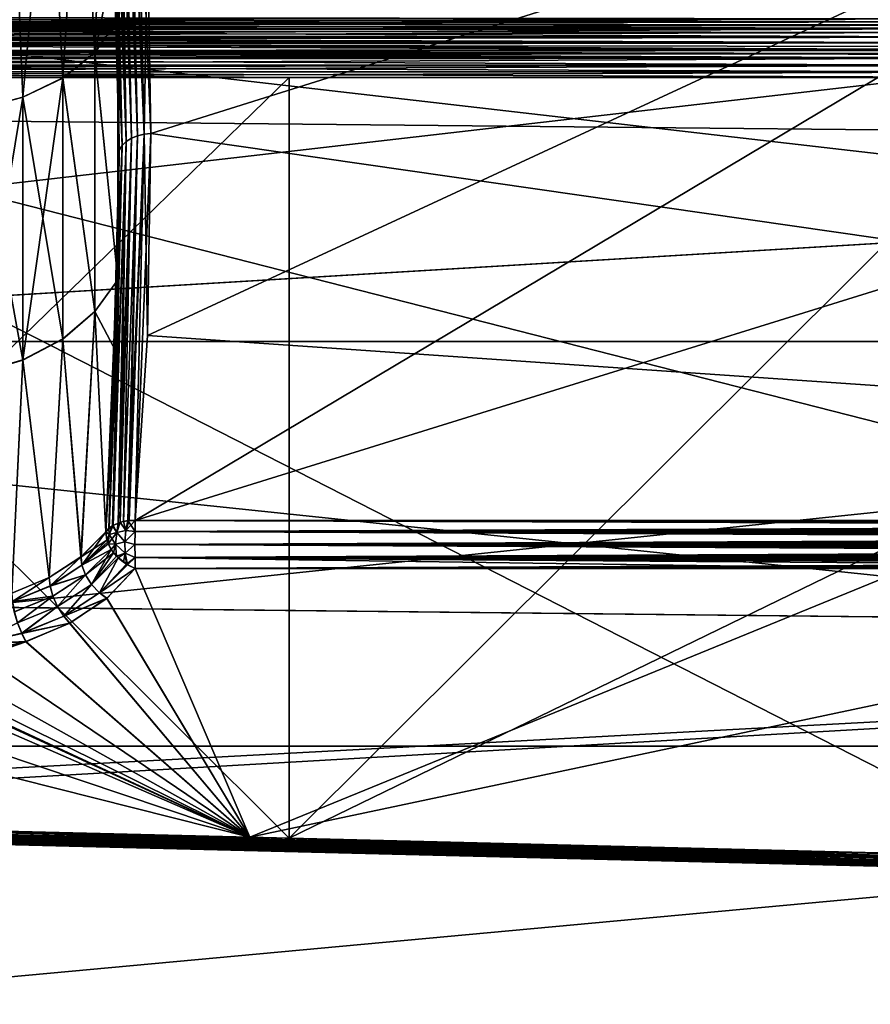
# Model space of a CAD drawing. Header units: metres. Extents: x 59 to 135, y -85 to 115.
# Tile 103 of 256: x 92.32 to 96.05, y 11.59 to 15.91. Entities that reach past the tile are written whole.
import ezdxf

# ---------------------------------------------------------------- set-up
doc = ezdxf.new("R2010")
doc.units = ezdxf.units.M
doc.layers.add('solid_20_404_502_XXX', color=7, linetype='CONTINUOUS')

msp = doc.modelspace()

# ---------------------------------------------------------------- linework, layer by layer
at = {"layer": 'solid_20_404_502_XXX'}
for points in [[(103.25, 17.677618, 20.553551), (72.802109, 17.924751, 20.675816), (72.835632, 15.659333, 19.408966)], [(103.25, 17.677618, -20.553551), (72.83564, 15.65889, -19.408684), (72.802116, 17.924334, -20.675611)], [(103.25, 15.361294, 19.216219), (103.25, 17.677618, 20.553551), (72.835632, 15.659333, 19.408966)], [(103.25, 17.677618, -20.553551), (103.25, 15.361294, -19.216219), (72.83564, 15.65889, -19.408684)], [(92.824112, 13.716427, 10.889191), (104.700676, 17.403984, 14.283573), (104.700676, 13.716427, 10.596016)], [(92.824112, 13.716427, 10.889191), (98.762398, 17.257397, 14.283573), (104.700676, 17.403984, 14.283573)], [(92.824112, 13.716427, 10.889191), (92.877571, 14.527996, 11.69944), (98.762398, 17.257397, 14.283573)], [(92.877571, 14.527996, 11.69944), (92.893288, 15.414506, 12.585563), (98.762398, 17.257397, 14.283573)], [(92.893288, 15.414506, 12.585563), (92.877586, 16.300047, 13.471492), (98.762398, 17.257397, 14.283573)], [(92.877594, 16.300024, -13.471469), (92.893288, 15.4145, -12.585557), (98.762398, 17.257397, -14.283573)], [(92.893288, 15.4145, -12.585557), (104.700676, 13.716427, -10.596016), (98.762398, 17.257397, -14.283573)], [(92.708809, 17.06403, 14.318333), (92.727188, 17.079069, 14.305538), (92.766304, 15.361852, 12.638217)], [(92.724815, 17.07741, -14.306945), (92.708809, 17.064028, -14.318333), (92.766304, 15.361846, -12.638211)], [(92.748817, 17.091539, -14.295286), (92.724815, 17.07741, -14.306945), (92.784401, 15.379396, -12.620661)], [(92.724815, 17.07741, -14.306945), (92.766304, 15.361846, -12.638211), (92.784401, 15.379396, -12.620661)], [(92.727188, 17.079069, 14.305538), (92.748817, 17.091539, 14.295286), (92.784401, 15.379402, 12.620667)], [(92.727188, 17.079069, 14.305538), (92.784401, 15.379402, 12.620667), (92.766304, 15.361852, 12.638217)], [(92.758308, 17.095825, -14.292022), (92.748817, 17.091539, -14.295286), (92.807182, 15.393971, -12.606086)], [(92.748817, 17.091539, 14.295286), (92.758308, 17.095825, 14.292022), (92.784401, 15.379402, 12.620667)], [(92.748817, 17.091539, -14.295286), (92.784401, 15.379396, -12.620661), (92.807182, 15.393971, -12.606086)], [(92.772728, 17.101088, -14.288108), (92.758308, 17.095825, -14.292022), (92.807182, 15.393971, -12.606086)], [(92.758308, 17.095825, 14.292022), (92.772728, 17.101088, 14.288108), (92.807182, 15.393977, 12.606091)], [(92.758308, 17.095825, 14.292022), (92.807182, 15.393977, 12.606091), (92.784401, 15.379402, 12.620667)], [(92.772728, 17.101088, 14.288108), (92.797775, 17.107502, 14.28424), (92.833679, 15.404965, 12.595103)], [(92.791504, 17.106192, -14.28488), (92.772728, 17.101088, -14.288108), (92.833679, 15.40496, -12.595098)], [(92.772728, 17.101088, -14.288108), (92.807182, 15.393971, -12.606086), (92.833679, 15.40496, -12.595098)], [(92.772728, 17.101088, 14.288108), (92.833679, 15.404965, 12.595103), (92.807182, 15.393977, 12.606091)], [(92.791504, 17.106192, -14.28488), (92.862793, 15.411901, -12.588158), (92.82412, 17.110809, -14.283573)], [(92.791504, 17.106192, -14.28488), (92.833679, 15.40496, -12.595098), (92.862793, 15.411901, -12.588158)], [(92.797775, 17.107502, 14.28424), (92.824127, 17.110809, 14.283573), (92.862793, 15.411905, 12.588162)], [(92.797775, 17.107502, 14.28424), (92.862793, 15.411905, 12.588162), (92.833679, 15.404965, 12.595103)], [(92.877594, 16.300024, -13.471469), (92.82412, 17.110809, -14.283573), (92.893288, 15.4145, -12.585557)], [(92.862793, 15.411901, -12.588158), (92.893288, 15.4145, -12.585557), (92.82412, 17.110809, -14.283573)], [(92.862793, 15.411905, 12.588162), (92.824127, 17.110809, 14.283573), (92.877586, 16.300047, 13.471492)], [(92.647163, 15.768897, -13.366016), (92.694336, 17.047575, -14.333589), (92.585815, 16.929195, -14.444065)], [(92.586014, 16.929363, 14.443906), (92.694351, 17.0476, 14.333576), (92.647156, 15.770098, 13.367128)], [(92.694351, 17.0476, 14.333576), (92.740005, 16.232555, 13.540174), (92.647156, 15.770098, 13.367128)], [(92.647163, 15.768897, -13.366016), (92.748222, 15.913696, -13.226223), (92.694336, 17.047575, -14.333589)], [(92.708809, 17.064028, -14.318333), (92.694336, 17.047575, -14.333589), (92.766304, 15.361846, -12.638211)], [(92.694336, 17.047575, -14.333589), (92.739952, 16.234159, -13.541727), (92.766304, 15.361846, -12.638211)], [(92.694336, 17.047575, -14.333589), (92.748222, 15.913696, -13.226223), (92.739952, 16.234159, -13.541727)], [(92.708809, 17.06403, 14.318333), (92.753632, 15.342061, 12.658008), (92.748215, 15.914001, 13.226514)], [(92.708809, 17.06403, 14.318333), (92.766304, 15.361852, 12.638217), (92.753632, 15.342061, 12.658008)], [(92.708809, 17.06403, 14.318333), (92.748215, 15.914001, 13.226514), (92.740005, 16.232555, 13.540174)], [(92.506119, 15.658484, -13.486675), (92.585815, 16.929195, -14.444065), (92.446159, 16.830187, -14.535157)], [(92.446632, 16.830456, 14.53491), (92.586014, 16.929363, 14.443906), (92.506111, 15.659698, 13.487793)], [(92.586014, 16.929363, 14.443906), (92.647156, 15.770098, 13.367128), (92.506111, 15.659698, 13.487793)], [(92.647163, 15.768897, -13.366016), (92.585815, 16.929195, -14.444065), (92.506119, 15.658484, -13.486675)], [(92.33017, 15.573934, -13.57907), (92.446159, 16.830187, -14.535157), (92.282005, 16.754904, -14.602864)], [(92.282661, 16.755138, 14.602656), (92.446632, 16.830456, 14.53491), (92.330162, 15.575159, 13.580194)], [(92.446632, 16.830456, 14.53491), (92.506111, 15.659698, 13.487793), (92.330162, 15.575159, 13.580194)], [(92.506119, 15.658484, -13.486675), (92.446159, 16.830187, -14.535157), (92.33017, 15.573934, -13.57907)], [(92.282661, 16.755138, 14.602656), (92.330162, 15.575159, 13.580194), (92.129448, 15.521348, 13.639009)], [(92.33017, 15.573934, -13.57907), (92.282005, 16.754904, -14.602864), (92.129448, 15.520116, -13.637882)], [(103.25, 16.460312, -17.545244), (86.25, 16.460344, -17.545261), (86.25, 14.501178, -16.086687)], [(103.25, 14.50146, 16.086933), (86.25, 14.501178, 16.086687), (86.25, 16.460344, 17.545261)], [(103.25, 16.460312, 17.545244), (103.25, 14.50146, 16.086933), (86.25, 16.460344, 17.545261)], [(103.25, 14.50146, -16.086933), (103.25, 16.460312, -17.545244), (86.25, 14.501178, -16.086687)], [(92.862793, 15.411905, 12.588162), (92.877586, 16.300047, 13.471492), (92.893288, 15.414506, 12.585563)], [(92.740005, 16.232555, 13.540174), (92.748215, 15.914001, 13.226514), (92.647156, 15.770098, 13.367128)], [(92.739952, 16.234159, -13.541727), (92.748222, 15.913696, -13.226223), (92.766304, 15.361846, -12.638211)], [(90.097343, 15.92519, 15.6118), (90.098282, 15.90258, 15.627059), (96.575851, 15.91808, 15.777006)], [(90.097481, 15.920421, -15.615401), (96.575249, 15.918594, -15.776626), (96.59211, 15.905507, -15.785632)], [(90.098824, 15.894158, -15.63168), (90.097481, 15.920421, -15.615401), (96.59211, 15.905507, -15.785632)], [(90.098282, 15.90258, 15.627059), (96.593254, 15.904708, 15.786139), (96.575851, 15.91808, 15.777006)], [(92.748207, 14.773144, 12.08567), (92.647156, 15.770098, 13.367128), (92.748215, 15.914001, 13.226514)], [(92.647163, 15.768897, -13.366016), (92.748177, 14.771784, -12.084293), (92.748222, 15.913696, -13.226223)], [(92.748222, 15.913696, -13.226223), (92.748177, 14.771784, -12.084293), (92.753632, 15.342055, -12.658002)], [(92.748207, 14.773144, 12.08567), (92.748215, 15.914001, 13.226514), (92.753632, 15.342061, 12.658008)], [(92.748222, 15.913696, -13.226223), (92.753632, 15.342055, -12.658002), (92.766304, 15.361846, -12.638211)], [(90.098282, 15.90258, 15.627059), (96.614494, 15.890634, 15.794298), (96.593254, 15.904708, 15.786139)], [(90.098282, 15.90258, 15.627059), (90.100349, 15.875905, 15.640014), (96.614494, 15.890634, 15.794298)], [(90.098824, 15.894158, -15.63168), (96.59211, 15.905507, -15.785632), (96.612778, 15.891738, -15.793708)], [(90.098824, 15.894158, -15.63168), (96.612778, 15.891738, -15.793708), (96.636955, 15.876557, -15.801112)], [(90.101387, 15.865609, -15.643786), (90.098824, 15.894158, -15.63168), (96.636955, 15.876557, -15.801112)], [(90.100349, 15.875905, 15.640014), (96.639076, 15.875247, 15.801682), (96.614494, 15.890634, 15.794298)], [(90.100349, 15.875905, 15.640014), (90.103836, 15.845177, 15.64947), (96.639076, 15.875247, 15.801682)], [(90.101387, 15.865609, -15.643786), (96.636955, 15.876557, -15.801112), (96.664749, 15.859126, -15.807842)], [(90.103836, 15.845177, 15.64947), (96.666824, 15.857811, 15.808278), (96.639076, 15.875247, 15.801682)], [(90.101387, 15.865609, -15.643786), (96.664749, 15.859126, -15.807842), (96.696434, 15.838344, -15.813582)], [(90.105156, 15.835405, -15.651389), (90.101387, 15.865609, -15.643786), (96.696434, 15.838344, -15.813582)], [(90.103836, 15.845177, 15.64947), (96.697769, 15.837408, 15.813784), (96.666824, 15.857811, 15.808278)], [(90.103836, 15.845177, 15.64947), (90.106415, 15.826682, 15.652683), (96.697769, 15.837408, 15.813784)], [(90.105156, 15.835405, -15.651389), (96.696434, 15.838344, -15.813582), (96.732452, 15.812549, -15.81747)], [(90.110023, 15.804231, -15.654243), (90.105156, 15.835405, -15.651389), (96.732452, 15.812549, -15.81747)], [(90.106415, 15.826682, 15.652683), (96.731979, 15.812885, 15.817441), (96.697769, 15.837408, 15.813784)], [(90.106415, 15.826682, 15.652683), (90.108612, 15.812666, 15.653954), (96.731979, 15.812885, 15.817441)], [(90.108612, 15.812666, 15.653954), (96.769394, 15.782409, 15.817636), (96.731979, 15.812885, 15.817441)], [(90.108612, 15.812666, 15.653954), (90.114563, 15.779517, 15.653049), (96.769394, 15.782409, 15.817636)], [(90.110023, 15.804231, -15.654243), (96.732452, 15.812549, -15.81747), (96.752251, 15.796897, -15.81814)], [(90.110023, 15.804231, -15.654243), (96.752251, 15.796897, -15.81814), (96.772156, 15.779918, -15.817438)], [(90.115906, 15.77284, -15.652198), (90.110023, 15.804231, -15.654243), (96.772156, 15.779918, -15.817438)], [(90.114563, 15.779517, 15.653049), (96.78804, 15.765087, 15.815585), (96.769394, 15.782409, 15.817636)], [(90.114563, 15.779517, 15.653049), (90.118576, 15.760159, 15.649947), (96.78804, 15.765087, 15.815585)], [(90.115906, 15.77284, -15.652198), (96.772156, 15.779918, -15.817438), (96.790825, 15.762384, -15.815121)], [(90.115906, 15.77284, -15.652198), (96.790825, 15.762384, -15.815121), (96.807251, 15.745266, -15.811234)], [(90.122681, 15.742016, -15.645225), (90.115906, 15.77284, -15.652198), (96.807251, 15.745266, -15.811234)], [(90.118576, 15.760159, 15.649947), (96.805344, 15.747368, 15.811802), (96.78804, 15.765087, 15.815585)], [(90.118576, 15.760159, 15.649947), (90.121552, 15.746872, 15.646667), (96.805344, 15.747368, 15.811802)], [(90.121552, 15.746872, 15.646667), (90.129341, 15.715619, 15.634911), (96.805344, 15.747368, 15.811802)], [(90.122681, 15.742016, -15.645225), (96.807251, 15.745266, -15.811234), (96.832825, 15.713129, -15.799166)], [(90.130173, 15.712573, -15.63343), (90.122681, 15.742016, -15.645225), (96.832825, 15.713129, -15.799166)], [(90.129341, 15.715619, 15.634911), (96.832008, 15.714323, 15.799736), (96.805344, 15.747368, 15.811802)], [(92.647148, 14.633968, 12.231119), (92.506111, 15.659698, 13.487793), (92.647156, 15.770098, 13.367128)], [(92.647163, 15.768897, -13.366016), (92.506119, 15.658484, -13.486675), (92.647118, 14.632833, -12.229941)], [(92.647163, 15.768897, -13.366016), (92.647118, 14.632833, -12.229941), (92.748177, 14.771784, -12.084293)], [(92.748207, 14.773144, 12.08567), (92.647148, 14.633968, 12.231119), (92.647156, 15.770098, 13.367128)], [(90.129341, 15.715619, 15.634911), (90.132149, 15.705474, 15.629729), (96.832008, 15.714323, 15.799736)], [(90.130173, 15.712573, -15.63343), (96.832825, 15.713129, -15.799166), (96.848511, 15.684536, -15.782154)], [(90.138153, 15.685326, -15.617081), (90.130173, 15.712573, -15.63343), (96.848511, 15.684536, -15.782154)], [(90.132149, 15.705474, 15.629729), (90.137711, 15.686711, 15.618062), (96.832008, 15.714323, 15.799736)], [(90.137711, 15.686711, 15.618062), (96.848312, 15.685035, 15.782513), (96.832008, 15.714323, 15.799736)], [(103.25, 15.361294, 19.216219), (72.835632, 15.659333, 19.408966), (72.866943, 13.544167, 17.889351)], [(103.25, 15.361294, -19.216219), (72.866951, 13.543697, -17.888971), (72.83564, 15.65889, -19.408684)], [(90.137711, 15.686711, 15.618062), (90.146507, 15.661008, 15.596577), (96.848312, 15.685035, 15.782513)], [(93.5, 15.661006, -15.679357), (90.146507, 15.661008, -15.596577), (90.138153, 15.685326, -15.617081)], [(90.138153, 15.685326, -15.617081), (96.853493, 15.661039, -15.762171), (93.5, 15.661006, -15.679357)], [(90.138153, 15.685326, -15.617081), (96.848511, 15.684536, -15.782154), (96.853493, 15.661039, -15.762171)], [(96.848312, 15.685035, 15.782513), (90.146507, 15.661008, 15.596577), (96.853493, 15.661008, 15.76214)], [(90.146507, 12.403423, -12.338992), (90.146507, 15.661008, -15.596577), (93.5, 15.661006, -15.679357)], [(90.146507, 15.661008, 15.596577), (96.853493, 13.94942, 14.050551), (96.853493, 15.661008, 15.76214)], [(90.146507, 15.661008, 15.596577), (96.853493, 12.237829, 12.338961), (96.853493, 13.94942, 14.050551)], [(90.146507, 15.661008, 15.596577), (93.5, 12.320643, 12.338994), (96.853493, 12.237829, 12.338961)], [(90.146507, 15.661008, 15.596577), (90.146507, 12.403423, 12.338992), (93.5, 12.320643, 12.338994)], [(93.5, 12.320642, -12.338992), (90.146507, 12.403423, -12.338992), (93.5, 15.661006, -15.679357)], [(92.33017, 14.420931, 12.426067), (92.330162, 15.575159, 13.580194), (92.506111, 15.659698, 13.487793)], [(92.506104, 14.513319, 12.341524), (92.33017, 14.420931, 12.426067), (92.506111, 15.659698, 13.487793)], [(92.506119, 15.658484, -13.486675), (92.33017, 15.573934, -13.57907), (92.506073, 14.512185, -12.340324)], [(92.506119, 15.658484, -13.486675), (92.506073, 14.512185, -12.340324), (92.647118, 14.632833, -12.229941)], [(92.647148, 14.633968, 12.231119), (92.506104, 14.513319, 12.341524), (92.506111, 15.659698, 13.487793)], [(93.5, 12.320642, -12.338992), (96.853493, 15.661039, -15.762171), (96.853493, 13.949448, -14.050579)], [(93.5, 12.320642, -12.338992), (93.5, 15.661006, -15.679357), (96.853493, 15.661039, -15.762171)], [(92.129463, 14.362122, 12.479883), (92.129448, 15.521348, 13.639009), (92.330162, 15.575159, 13.580194)], [(92.33017, 15.573934, -13.57907), (92.129448, 15.520116, -13.637882), (92.330139, 14.419799, -12.424851)], [(92.33017, 14.420931, 12.426067), (92.129463, 14.362122, 12.479883), (92.330162, 15.575159, 13.580194)], [(92.33017, 15.573934, -13.57907), (92.330139, 14.419799, -12.424851), (92.506073, 14.512185, -12.340324)], [(92.129448, 15.520116, -13.637882), (92.12944, 14.360991, -12.478656), (92.330139, 14.419799, -12.424851)], [(92.748817, 13.704713, 10.908461), (92.784401, 15.379402, 12.620667), (92.807182, 15.393977, 12.606091)], [(92.758308, 13.707978, 10.904174), (92.748817, 13.704713, 10.908461), (92.807182, 15.393977, 12.606091)], [(92.758293, 13.707989, -10.904198), (92.807182, 15.393971, -12.606086), (92.784401, 15.379396, -12.620661)], [(92.758293, 13.707989, -10.904198), (92.772774, 13.711884, -10.89888), (92.807182, 15.393971, -12.606086)], [(92.772728, 13.711891, 10.898911), (92.758308, 13.707978, 10.904174), (92.807182, 15.393977, 12.606091)], [(92.772728, 13.711891, 10.898911), (92.807182, 15.393977, 12.606091), (92.833679, 15.404965, 12.595103)], [(92.791504, 13.71512, 10.893808), (92.772728, 13.711891, 10.898911), (92.833679, 15.404965, 12.595103)], [(92.772774, 13.711884, -10.89888), (92.833679, 15.40496, -12.595098), (92.807182, 15.393971, -12.606086)], [(92.772774, 13.711884, -10.89888), (92.797882, 13.715752, -10.892458), (92.833679, 15.40496, -12.595098)], [(92.791504, 13.71512, 10.893808), (92.862793, 15.411905, 12.588162), (92.824112, 13.716427, 10.889191)], [(92.791504, 13.71512, 10.893808), (92.833679, 15.404965, 12.595103), (92.862793, 15.411905, 12.588162)], [(92.797882, 13.715752, -10.892458), (92.824112, 13.716427, -10.889191), (92.862793, 15.411901, -12.588158)], [(92.797882, 13.715752, -10.892458), (92.862793, 15.411901, -12.588158), (92.833679, 15.40496, -12.595098)], [(92.824112, 13.716427, 10.889191), (92.893288, 15.414506, 12.585563), (92.877571, 14.527996, 11.69944)], [(92.862793, 15.411905, 12.588162), (92.893288, 15.414506, 12.585563), (92.824112, 13.716427, 10.889191)], [(92.862793, 15.411901, -12.588158), (92.824112, 13.716427, -10.889191), (92.877571, 14.528034, -11.699478)], [(92.862793, 15.411901, -12.588158), (92.877571, 14.528034, -11.699478), (92.893288, 15.4145, -12.585557)], [(92.893288, 15.4145, -12.585557), (92.877571, 14.528034, -11.699478), (104.700676, 13.716427, -10.596016)], [(103.25, 13.215885, 17.619022), (103.25, 15.361294, 19.216219), (72.866943, 13.544167, 17.889351)], [(103.25, 15.361294, -19.216219), (103.25, 13.215885, -17.619022), (72.866951, 13.543697, -17.888971)], [(92.766304, 15.361852, 12.638217), (92.694336, 13.666428, 10.952438), (92.739906, 14.456778, 11.764305)], [(92.708809, 13.681667, 10.935971), (92.694336, 13.666428, 10.952438), (92.766304, 15.361852, 12.638217)], [(92.724815, 13.693055, 10.922589), (92.708809, 13.681667, 10.935971), (92.766304, 15.361852, 12.638217)], [(92.708855, 13.681672, -10.93588), (92.766304, 15.361846, -12.638211), (92.753632, 15.342055, -12.658002)], [(92.708855, 13.681672, -10.93588), (92.727203, 13.694467, -10.92091), (92.766304, 15.361846, -12.638211)], [(92.724815, 13.693055, 10.922589), (92.766304, 15.361852, 12.638217), (92.784401, 15.379402, 12.620667)], [(92.748817, 13.704713, 10.908461), (92.724815, 13.693055, 10.922589), (92.784401, 15.379402, 12.620667)], [(92.727203, 13.694467, -10.92091), (92.784401, 15.379396, -12.620661), (92.766304, 15.361846, -12.638211)], [(92.727203, 13.694467, -10.92091), (92.748734, 13.704715, -10.908538), (92.784401, 15.379396, -12.620661)], [(92.766304, 15.361852, 12.638217), (92.739906, 14.456778, 11.764305), (92.748207, 14.773144, 12.08567)], [(92.766304, 15.361852, 12.638217), (92.748207, 14.773144, 12.08567), (92.753632, 15.342061, 12.658008)], [(92.748734, 13.704715, -10.908538), (92.758293, 13.707989, -10.904198), (92.784401, 15.379396, -12.620661)], [(92.708855, 13.681672, -10.93588), (92.753632, 15.342055, -12.658002), (92.748177, 14.771784, -12.084293)], [(92.647118, 14.632833, -12.229941), (92.739899, 14.456365, -11.763878), (92.748177, 14.771784, -12.084293)], [(92.694336, 13.666428, 10.952438), (92.647148, 14.633968, 12.231119), (92.748207, 14.773144, 12.08567)], [(92.739906, 14.456778, 11.764305), (92.694336, 13.666428, 10.952438), (92.748207, 14.773144, 12.08567)], [(92.708855, 13.681672, -10.93588), (92.748177, 14.771784, -12.084293), (92.739899, 14.456365, -11.763878)], [(92.647118, 14.632833, -12.229941), (92.506073, 14.512185, -12.340324), (92.586014, 13.556095, -11.070635)], [(92.585815, 13.555935, 11.070805), (92.506104, 14.513319, 12.341524), (92.647148, 14.633968, 12.231119)], [(92.694336, 13.666428, 10.952438), (92.585815, 13.555935, 11.070805), (92.647148, 14.633968, 12.231119)], [(92.647118, 14.632833, -12.229941), (92.586014, 13.556095, -11.070635), (92.694336, 13.666411, -10.952425)], [(92.647118, 14.632833, -12.229941), (92.694336, 13.666411, -10.952425), (92.739899, 14.456365, -11.763878)], [(92.877571, 14.528034, -11.699478), (92.824112, 13.716427, -10.889191), (104.700676, 13.716427, -10.596016)], [(103.25, 14.50146, -16.086933), (86.25, 14.501178, -16.086687), (86.25, 12.725317, -14.411202)], [(103.25, 12.725154, -14.411075), (103.25, 14.50146, -16.086933), (86.25, 12.725317, -14.411202)], [(103.25, 14.50146, 16.086933), (103.25, 12.725154, 14.411075), (86.25, 14.501178, 16.086687)], [(103.25, 12.725154, 14.411075), (86.25, 12.725317, 14.411202), (86.25, 14.501178, 16.086687)], [(92.506073, 14.512185, -12.340324), (92.330139, 14.419799, -12.424851), (92.446632, 13.465091, -11.169542)], [(92.446159, 13.464843, 11.169813), (92.33017, 14.420931, 12.426067), (92.506104, 14.513319, 12.341524)], [(92.585815, 13.555935, 11.070805), (92.446159, 13.464843, 11.169813), (92.506104, 14.513319, 12.341524)], [(92.506073, 14.512185, -12.340324), (92.446632, 13.465091, -11.169542), (92.586014, 13.556095, -11.070635)], [(92.708855, 13.681672, -10.93588), (92.739899, 14.456365, -11.763878), (92.694336, 13.666411, -10.952425)], [(92.330139, 14.419799, -12.424851), (92.12944, 14.360991, -12.478656), (92.282661, 13.397344, -11.24486)], [(92.282005, 13.397136, 11.245096), (92.129463, 14.362122, 12.479883), (92.33017, 14.420931, 12.426067)], [(92.446159, 13.464843, 11.169813), (92.282005, 13.397136, 11.245096), (92.33017, 14.420931, 12.426067)], [(92.330139, 14.419799, -12.424851), (92.282661, 13.397344, -11.24486), (92.446632, 13.465091, -11.169542)], [(93.5, 12.320642, -12.338992), (96.853493, 13.949448, -14.050579), (96.853493, 12.237858, -12.338989)], [(92.742607, 13.662781, 10.882647), (92.724815, 13.693055, 10.922589), (92.748817, 13.704713, 10.908461)], [(92.727203, 13.694467, -10.92091), (92.758293, 13.707989, -10.904198), (92.748734, 13.704715, -10.908538)], [(92.742615, 13.662809, -10.882655), (92.758293, 13.707989, -10.904198), (92.727203, 13.694467, -10.92091)], [(92.742607, 13.662781, 10.882647), (92.748817, 13.704713, 10.908461), (92.758308, 13.707978, 10.904174)], [(92.742607, 13.662781, 10.882647), (92.758308, 13.707978, 10.904174), (92.782082, 13.672419, 10.866176)], [(92.742615, 13.662809, -10.882655), (92.782082, 13.672403, -10.866169), (92.758293, 13.707989, -10.904198)], [(92.758293, 13.707989, -10.904198), (92.797882, 13.715752, -10.892458), (92.772774, 13.711884, -10.89888)], [(92.782082, 13.672403, -10.866169), (92.797882, 13.715752, -10.892458), (92.758293, 13.707989, -10.904198)], [(92.782082, 13.672419, 10.866176), (92.758308, 13.707978, 10.904174), (92.772728, 13.711891, 10.898911)], [(92.782082, 13.672419, 10.866176), (92.772728, 13.711891, 10.898911), (92.791504, 13.71512, 10.893808)], [(92.782082, 13.672403, -10.866169), (92.823303, 13.667769, -10.856697), (92.824112, 13.716427, -10.889191)], [(92.782082, 13.672403, -10.866169), (92.824112, 13.716427, -10.889191), (92.797882, 13.715752, -10.892458)], [(92.782082, 13.672419, 10.866176), (92.791504, 13.71512, 10.893808), (92.823303, 13.667769, 10.856697)], [(92.823303, 13.667769, 10.856697), (92.791504, 13.71512, 10.893808), (92.824112, 13.716427, 10.889191)], [(92.823303, 13.667769, -10.856697), (104.700676, 13.716427, -10.596016), (92.824112, 13.716427, -10.889191)], [(104.660446, 13.697194, -10.580764), (104.700676, 13.716427, -10.596016), (92.823303, 13.667769, -10.856697)], [(92.823303, 13.667769, 10.856697), (92.824112, 13.716427, 10.889191), (104.595009, 13.676707, 10.57016)], [(104.681046, 13.705577, 10.586661), (92.824112, 13.716427, 10.889191), (104.700676, 13.716427, 10.596016)], [(104.627563, 13.686115, 10.574421), (104.595009, 13.676707, 10.57016), (92.824112, 13.716427, 10.889191)], [(104.656303, 13.695646, 10.579782), (104.627563, 13.686115, 10.574421), (92.824112, 13.716427, 10.889191)], [(104.681046, 13.705577, 10.586661), (104.656303, 13.695646, 10.579782), (92.824112, 13.716427, 10.889191)], [(92.589905, 13.519032, 11.036393), (92.585815, 13.555935, 11.070805), (92.694336, 13.666428, 10.952438)], [(92.586014, 13.556095, -11.070635), (92.698952, 13.628888, -10.918874), (92.694336, 13.666411, -10.952425)], [(92.698936, 13.62887, 10.918894), (92.589905, 13.519032, 11.036393), (92.694336, 13.666428, 10.952438)], [(92.708855, 13.681672, -10.93588), (92.694336, 13.666411, -10.952425), (92.727203, 13.694467, -10.92091)], [(92.710205, 13.654965, -10.911966), (92.727203, 13.694467, -10.92091), (92.694336, 13.666411, -10.952425)], [(92.710197, 13.654945, 10.911963), (92.694336, 13.666428, 10.952438), (92.708809, 13.681667, 10.935971)], [(92.710197, 13.654945, 10.911963), (92.698936, 13.62887, 10.918894), (92.694336, 13.666428, 10.952438)], [(92.710205, 13.654965, -10.911966), (92.694336, 13.666411, -10.952425), (92.698952, 13.628888, -10.918874)], [(92.742615, 13.662809, -10.882655), (92.710205, 13.654965, -10.911966), (92.704636, 13.613395, -10.90815)], [(92.736954, 13.611605, -10.875078), (92.742615, 13.662809, -10.882655), (92.704636, 13.613395, -10.90815)], [(92.710197, 13.654945, 10.911963), (92.708809, 13.681667, 10.935971), (92.724815, 13.693055, 10.922589)], [(92.710197, 13.654945, 10.911963), (92.724815, 13.693055, 10.922589), (92.742607, 13.662781, 10.882647)], [(92.710197, 13.654945, 10.911963), (92.742607, 13.662781, 10.882647), (92.736954, 13.611557, 10.875078)], [(92.742615, 13.662809, -10.882655), (92.727203, 13.694467, -10.92091), (92.710205, 13.654965, -10.911966)], [(92.736954, 13.611605, -10.875078), (92.777863, 13.62276, -10.853966), (92.742615, 13.662809, -10.882655)], [(92.736954, 13.611557, 10.875078), (92.742607, 13.662781, 10.882647), (92.777863, 13.62276, 10.853966)], [(92.742607, 13.662781, 10.882647), (92.782082, 13.672419, 10.866176), (92.777863, 13.62276, 10.853966)], [(92.742615, 13.662809, -10.882655), (92.777863, 13.62276, -10.853966), (92.782082, 13.672403, -10.866169)], [(92.777863, 13.62276, 10.853966), (92.782082, 13.672419, 10.866176), (92.823303, 13.667769, 10.856697)], [(92.782082, 13.672403, -10.866169), (92.777863, 13.62276, -10.853966), (92.823303, 13.667769, -10.856697)], [(92.777863, 13.62276, -10.853966), (92.823021, 13.610377, -10.845286), (92.823303, 13.667769, -10.856697)], [(92.777863, 13.62276, 10.853966), (92.823303, 13.667769, 10.856697), (92.823021, 13.610377, 10.845286)], [(104.540146, 13.662807, -10.565511), (92.823303, 13.667769, -10.856697), (92.823021, 13.610377, -10.845286)], [(92.823021, 13.610377, 10.845286), (92.823303, 13.667769, 10.856697), (104.308311, 13.616752, 10.561906)], [(104.502029, 13.6541, -10.563504), (104.540146, 13.662807, -10.565511), (92.823021, 13.610377, -10.845286)], [(104.606529, 13.679906, -10.571501), (104.660446, 13.697194, -10.580764), (92.823303, 13.667769, -10.856697)], [(104.540146, 13.662807, -10.565511), (104.606529, 13.679906, -10.571501), (92.823303, 13.667769, -10.856697)], [(92.823303, 13.667769, 10.856697), (104.595009, 13.676707, 10.57016), (104.558571, 13.667263, 10.566801)], [(92.823303, 13.667769, 10.856697), (104.368683, 13.627458, 10.561255), (104.308311, 13.616752, 10.561906)], [(92.823303, 13.667769, 10.856697), (104.423462, 13.637825, 10.56146), (104.368683, 13.627458, 10.561255)], [(92.823303, 13.667769, 10.856697), (104.473114, 13.647885, 10.562469), (104.423462, 13.637825, 10.56146)], [(92.823303, 13.667769, 10.856697), (104.518036, 13.657681, 10.564249), (104.473114, 13.647885, 10.562469)], [(92.823303, 13.667769, 10.856697), (104.558571, 13.667263, 10.566801), (104.518036, 13.657681, 10.564249)], [(92.586014, 13.556095, -11.070635), (92.589966, 13.519069, -11.036343), (92.698952, 13.628888, -10.918874)], [(92.718002, 13.588817, 10.894172), (92.589905, 13.519032, 11.036393), (92.698936, 13.62887, 10.918894)], [(92.701599, 13.620979, -10.913201), (92.698952, 13.628888, -10.918874), (92.589966, 13.519069, -11.036343)], [(92.704636, 13.613395, -10.90815), (92.701599, 13.620979, -10.913201), (92.589966, 13.519069, -11.036343)], [(92.710197, 13.654945, 10.911963), (92.701584, 13.620956, 10.913224), (92.698936, 13.62887, 10.918894)], [(92.704636, 13.613333, 10.908151), (92.718002, 13.588817, 10.894172), (92.698936, 13.62887, 10.918894)], [(92.701584, 13.620956, 10.913224), (92.704636, 13.613333, 10.908151), (92.698936, 13.62887, 10.918894)], [(92.710205, 13.654965, -10.911966), (92.698952, 13.628888, -10.918874), (92.701599, 13.620979, -10.913201)], [(92.710197, 13.654945, 10.911963), (92.704636, 13.613333, 10.908151), (92.701584, 13.620956, 10.913224)], [(92.710205, 13.654965, -10.911966), (92.701599, 13.620979, -10.913201), (92.704636, 13.613395, -10.90815)], [(92.710197, 13.654945, 10.911963), (92.736954, 13.611557, 10.875078), (92.704636, 13.613333, 10.908151)], [(92.736954, 13.611605, -10.875078), (92.77935, 13.571668, -10.858283), (92.777863, 13.62276, -10.853966)], [(92.736954, 13.611557, 10.875078), (92.777863, 13.62276, 10.853966), (92.779358, 13.571652, 10.858287)], [(92.777863, 13.62276, -10.853966), (92.77935, 13.571668, -10.858283), (92.823021, 13.610377, -10.845286)], [(92.779358, 13.571652, 10.858287), (92.777863, 13.62276, 10.853966), (92.823021, 13.610377, 10.845286)], [(104.460312, 13.645222, -10.562122), (104.502029, 13.6541, -10.563504), (92.823021, 13.610377, -10.845286)], [(104.414742, 13.636127, -10.56137), (104.460312, 13.645222, -10.562122), (92.823021, 13.610377, -10.845286)], [(104.365036, 13.626791, -10.561271), (104.414742, 13.636127, -10.56137), (92.823021, 13.610377, -10.845286)], [(104.31086, 13.61719, -10.561862), (104.365036, 13.626791, -10.561271), (92.823021, 13.610377, -10.845286)], [(92.605492, 13.47648, 11.01352), (92.589905, 13.519032, 11.036393), (92.718002, 13.588817, 10.894172)], [(92.704636, 13.613395, -10.90815), (92.589966, 13.519069, -11.036343), (92.718025, 13.588843, -10.894141)], [(92.589966, 13.519069, -11.036343), (92.60556, 13.476516, -11.013461), (92.718025, 13.588843, -10.894141)], [(92.605492, 13.47648, 11.01352), (92.718002, 13.588817, 10.894172), (92.632187, 13.434428, 11.003736)], [(92.729179, 13.573536, -10.887412), (92.718025, 13.588843, -10.894141), (92.60556, 13.476516, -11.013461)], [(92.718002, 13.588817, 10.894172), (92.729156, 13.573506, 10.887443), (92.632187, 13.434428, 11.003736)], [(92.736954, 13.611605, -10.875078), (92.704636, 13.613395, -10.90815), (92.718025, 13.588843, -10.894141)], [(92.736954, 13.611557, 10.875078), (92.718002, 13.588817, 10.894172), (92.704636, 13.613333, 10.908151)], [(92.736954, 13.611557, 10.875078), (92.741364, 13.559653, 10.882813), (92.718002, 13.588817, 10.894172)], [(92.718002, 13.588817, 10.894172), (92.741364, 13.559653, 10.882813), (92.729156, 13.573506, 10.887443)], [(92.736954, 13.611605, -10.875078), (92.718025, 13.588843, -10.894141), (92.729179, 13.573536, -10.887412)], [(92.736954, 13.611605, -10.875078), (92.729179, 13.573536, -10.887412), (92.741348, 13.559717, -10.882792)], [(92.736954, 13.611605, -10.875078), (92.741348, 13.559717, -10.882792), (92.77935, 13.571668, -10.858283)], [(92.736954, 13.611557, 10.875078), (92.779358, 13.571652, 10.858287), (92.741364, 13.559653, 10.882813)], [(92.77935, 13.571668, -10.858283), (92.823303, 13.552985, -10.856697), (92.823021, 13.610377, -10.845286)], [(92.779358, 13.571652, 10.858287), (92.823021, 13.610377, 10.845286), (92.823303, 13.552985, 10.856697)], [(104.251854, 13.60731, -10.563195), (104.31086, 13.61719, -10.561862), (92.823021, 13.610377, -10.845286)], [(92.823021, 13.610377, 10.845286), (104.308311, 13.616752, 10.561906), (104.241829, 13.605684, 10.563485)], [(104.251854, 13.60731, -10.563195), (92.823021, 13.610377, -10.845286), (92.823303, 13.552985, -10.856697)], [(92.823021, 13.610377, 10.845286), (103.935822, 13.561921, 10.57901), (103.867821, 13.553465, 10.583863)], [(92.823303, 13.552985, 10.856697), (92.823021, 13.610377, 10.845286), (103.867821, 13.553465, 10.583863)], [(92.823021, 13.610377, 10.845286), (103.999664, 13.570238, 10.574861), (103.935822, 13.561921, 10.57901)], [(92.823021, 13.610377, 10.845286), (104.059608, 13.578403, 10.571358), (103.999664, 13.570238, 10.574861)], [(92.823021, 13.610377, 10.845286), (104.115868, 13.586407, 10.568449), (104.059608, 13.578403, 10.571358)], [(92.823021, 13.610377, 10.845286), (104.168655, 13.594242, 10.566088), (104.115868, 13.586407, 10.568449)], [(92.823021, 13.610377, 10.845286), (104.241829, 13.605684, 10.563485), (104.168655, 13.594242, 10.566088)], [(104.187607, 13.597137, -10.565335), (104.251854, 13.60731, -10.563195), (92.823303, 13.552985, -10.856697)], [(104.117683, 13.586671, -10.568361), (104.187607, 13.597137, -10.565335), (92.823303, 13.552985, -10.856697)], [(104.041603, 13.575912, -10.572368), (104.117683, 13.586671, -10.568361), (92.823303, 13.552985, -10.856697)], [(103.958832, 13.564875, -10.577467), (104.041603, 13.575912, -10.572368), (92.823303, 13.552985, -10.856697)], [(103.25, 13.215885, 17.619022), (72.866943, 13.544167, 17.889351), (72.895836, 11.591586, 16.117195)], [(103.25, 13.215885, -17.619022), (72.895844, 11.591493, -16.117098), (72.866951, 13.543697, -17.888971)], [(92.449867, 13.428167, 11.135032), (92.446159, 13.464843, 11.169813), (92.585815, 13.555935, 11.070805)], [(92.586014, 13.556095, -11.070635), (92.446632, 13.465091, -11.169542), (92.45005, 13.428237, -11.134929)], [(92.589905, 13.519032, 11.036393), (92.449867, 13.428167, 11.135032), (92.585815, 13.555935, 11.070805)], [(92.586014, 13.556095, -11.070635), (92.45005, 13.428237, -11.134929), (92.589966, 13.519069, -11.036343)], [(92.729179, 13.573536, -10.887412), (92.60556, 13.476516, -11.013461), (92.632271, 13.434459, -11.00368)], [(92.729156, 13.573506, 10.887443), (92.741364, 13.559653, 10.882813), (92.632187, 13.434428, 11.003736)], [(92.741364, 13.559653, 10.882813), (92.749687, 13.551394, 10.880844), (92.632187, 13.434428, 11.003736)], [(92.632187, 13.434428, 11.003736), (92.749687, 13.551394, 10.880844), (92.66687, 13.397626, 11.008233)], [(92.741348, 13.559717, -10.882792), (92.729179, 13.573536, -10.887412), (92.632271, 13.434459, -11.00368)], [(92.741348, 13.559717, -10.882792), (92.632271, 13.434459, -11.00368), (92.749718, 13.551418, -10.880816)], [(92.749718, 13.551418, -10.880816), (92.632271, 13.434459, -11.00368), (92.666954, 13.39765, -11.008193)], [(92.749687, 13.551394, 10.880844), (92.790421, 13.520992, 10.880383), (92.66687, 13.397626, 11.008233)], [(92.749718, 13.551418, -10.880816), (92.666954, 13.39765, -11.008193), (92.785072, 13.524238, -10.879721)], [(92.77935, 13.571668, -10.858283), (92.741348, 13.559717, -10.882792), (92.749718, 13.551418, -10.880816)], [(92.779358, 13.571652, 10.858287), (92.790421, 13.520992, 10.880383), (92.741364, 13.559653, 10.882813)], [(92.741364, 13.559653, 10.882813), (92.790421, 13.520992, 10.880383), (92.749687, 13.551394, 10.880844)], [(92.77935, 13.571668, -10.858283), (92.749718, 13.551418, -10.880816), (92.772705, 13.5326, -10.87891)], [(92.785072, 13.524238, -10.879721), (92.772705, 13.5326, -10.87891), (92.749718, 13.551418, -10.880816)], [(92.77935, 13.571668, -10.858283), (92.772705, 13.5326, -10.87891), (92.785072, 13.524238, -10.879721)], [(92.77935, 13.571668, -10.858283), (92.785072, 13.524238, -10.879721), (92.823303, 13.552985, -10.856697)], [(92.779358, 13.571652, 10.858287), (92.823303, 13.552985, 10.856697), (92.790421, 13.520992, 10.880383)], [(92.785072, 13.524238, -10.879721), (92.824112, 13.504327, -10.889191), (92.823303, 13.552985, -10.856697)], [(92.823303, 13.552985, 10.856697), (92.824028, 13.504327, 10.889193), (92.790421, 13.520992, 10.880383)], [(103.899635, 13.557371, -10.581539), (103.958832, 13.564875, -10.577467), (92.823303, 13.552985, -10.856697)], [(103.837021, 13.549764, -10.5862), (103.899635, 13.557371, -10.581539), (92.823303, 13.552985, -10.856697)], [(92.823303, 13.552985, 10.856697), (103.867821, 13.553465, 10.583863), (103.795372, 13.544883, 10.58949)], [(103.837021, 13.549764, -10.5862), (92.823303, 13.552985, -10.856697), (92.824112, 13.504327, -10.889191)], [(92.823303, 13.552985, 10.856697), (99.605812, 13.504327, 10.721784), (96.21492, 13.504327, 10.805489)], [(101.571274, 13.511283, 10.666739), (99.605812, 13.504327, 10.721784), (92.823303, 13.552985, 10.856697)], [(92.823303, 13.552985, 10.856697), (96.21492, 13.504327, 10.805489), (92.824028, 13.504327, 10.889193)], [(92.823303, 13.552985, 10.856697), (103.635902, 13.527436, 10.603393), (103.548271, 13.51865, 10.611856)], [(101.571274, 13.511283, 10.666739), (92.823303, 13.552985, 10.856697), (103.548271, 13.51865, 10.611856)], [(92.823303, 13.552985, 10.856697), (103.718178, 13.536198, 10.595969), (103.635902, 13.527436, 10.603393)], [(92.823303, 13.552985, 10.856697), (103.795372, 13.544883, 10.58949), (103.718178, 13.536198, 10.595969)], [(103.770813, 13.542069, -10.591499), (103.837021, 13.549764, -10.5862), (92.824112, 13.504327, -10.889191)], [(103.70076, 13.534302, -10.597497), (103.770813, 13.542069, -10.591499), (92.824112, 13.504327, -10.889191)], [(103.626595, 13.526478, -10.604264), (103.70076, 13.534302, -10.597497), (92.824112, 13.504327, -10.889191)], [(90.616806, 13.504327, -10.943679), (90.357346, 13.322097, -11.132314), (93.328056, 12.324886, -12.056192)], [(91.283623, 13.265324, -11.166223), (90.616806, 13.504327, -10.943679), (93.328056, 12.324886, -12.056192)], [(92.605492, 13.47648, 11.01352), (92.449867, 13.428167, 11.135032), (92.589905, 13.519032, 11.036393)], [(92.589966, 13.519069, -11.036343), (92.45005, 13.428237, -11.134929), (92.60556, 13.476516, -11.013461)], [(92.66687, 13.397626, 11.008233), (92.790421, 13.520992, 10.880383), (92.824028, 13.504327, 10.889193)], [(92.66687, 13.397626, 11.008233), (92.824028, 13.504327, 10.889193), (92.698647, 13.373785, 11.022831)], [(92.785072, 13.524238, -10.879721), (92.666954, 13.39765, -11.008193), (92.824112, 13.504327, -10.889191)], [(92.666954, 13.39765, -11.008193), (92.699081, 13.374149, -11.022455), (92.824112, 13.504327, -10.889191)], [(93.328056, 12.324886, 12.056192), (92.698647, 13.373785, 11.022831), (92.824028, 13.504327, 10.889193)], [(92.824112, 13.504327, -10.889191), (92.699081, 13.374149, -11.022455), (93.328056, 12.324886, -12.056192)], [(93.328056, 12.324886, 12.056192), (92.824028, 13.504327, 10.889193), (96.21492, 13.504327, 10.805489)], [(103.548187, 13.518648, -10.61186), (103.626595, 13.526478, -10.604264), (92.824112, 13.504327, -10.889191)], [(101.571236, 13.511283, -10.666739), (103.548187, 13.518648, -10.61186), (92.824112, 13.504327, -10.889191)], [(101.571236, 13.511283, -10.666739), (92.824112, 13.504327, -10.889191), (96.214966, 13.504327, -10.805488)], [(96.214966, 13.504327, -10.805488), (92.824112, 13.504327, -10.889191), (93.328056, 12.324886, -12.056192)], [(96.214966, 13.504327, -10.805488), (93.328056, 12.324886, -12.056192), (96.558723, 12.245136, -12.056192)], [(93.328056, 12.324886, 12.056192), (96.21492, 13.504327, 10.805489), (96.558723, 13.008679, 11.292649)], [(92.284981, 13.360309, 11.210421), (92.282005, 13.397136, 11.245096), (92.446159, 13.464843, 11.169813)], [(92.446632, 13.465091, -11.169542), (92.282661, 13.397344, -11.24486), (92.285362, 13.360409, -11.210272)], [(92.449867, 13.428167, 11.135032), (92.284981, 13.360309, 11.210421), (92.446159, 13.464843, 11.169813)], [(92.446632, 13.465091, -11.169542), (92.285362, 13.360409, -11.210272), (92.45005, 13.428237, -11.134929)], [(92.461563, 13.383682, 11.113563), (92.449867, 13.428167, 11.135032), (92.605492, 13.47648, 11.01352)], [(92.45005, 13.428237, -11.134929), (92.461769, 13.383739, -11.113454), (92.60556, 13.476516, -11.013461)], [(92.461563, 13.383682, 11.113563), (92.605492, 13.47648, 11.01352), (92.48233, 13.337882, 11.106627)], [(92.60556, 13.476516, -11.013461), (92.461769, 13.383739, -11.113454), (92.482552, 13.337929, -11.106525)], [(92.605492, 13.47648, 11.01352), (92.632187, 13.434428, 11.003736), (92.48233, 13.337882, 11.106627)], [(92.60556, 13.476516, -11.013461), (92.482552, 13.337929, -11.106525), (92.632271, 13.434459, -11.00368)], [(92.461563, 13.383682, 11.113563), (92.284981, 13.360309, 11.210421), (92.449867, 13.428167, 11.135032)], [(92.45005, 13.428237, -11.134929), (92.285362, 13.360409, -11.210272), (92.461769, 13.383739, -11.113454)], [(92.48233, 13.337882, 11.106627), (92.632187, 13.434428, 11.003736), (92.509705, 13.295974, 11.115062)], [(92.632271, 13.434459, -11.00368), (92.482552, 13.337929, -11.106525), (92.509941, 13.296014, -11.114981)], [(92.632187, 13.434428, 11.003736), (92.66687, 13.397626, 11.008233), (92.509705, 13.295974, 11.115062)], [(92.632271, 13.434459, -11.00368), (92.509941, 13.296014, -11.114981), (92.666954, 13.39765, -11.008193)], [(92.292625, 13.314525, 11.189868), (92.284981, 13.360309, 11.210421), (92.461563, 13.383682, 11.113563)], [(92.285362, 13.360409, -11.210272), (92.29303, 13.314604, -11.189717), (92.461769, 13.383739, -11.113454)], [(92.292625, 13.314525, 11.189868), (92.461563, 13.383682, 11.113563), (92.30677, 13.266015, 11.184983)], [(92.461769, 13.383739, -11.113454), (92.29303, 13.314604, -11.189717), (92.307198, 13.266076, -11.184846)], [(92.461563, 13.383682, 11.113563), (92.48233, 13.337882, 11.106627), (92.30677, 13.266015, 11.184983)], [(92.461769, 13.383739, -11.113454), (92.307198, 13.266076, -11.184846), (92.482552, 13.337929, -11.106525)], [(92.509705, 13.295974, 11.115062), (92.66687, 13.397626, 11.008233), (92.698647, 13.373785, 11.022831)], [(92.509705, 13.295974, 11.115062), (92.698647, 13.373785, 11.022831), (92.535103, 13.26457, 11.136082)], [(92.666954, 13.39765, -11.008193), (92.509941, 13.296014, -11.114981), (92.699081, 13.374149, -11.022455)], [(92.509941, 13.296014, -11.114981), (92.536049, 13.265063, -11.135566), (92.699081, 13.374149, -11.022455)], [(93.328056, 12.324886, 12.056192), (92.535103, 13.26457, 11.136082), (92.698647, 13.373785, 11.022831)], [(92.699081, 13.374149, -11.022455), (92.536049, 13.265063, -11.135566), (93.328056, 12.324886, -12.056192)], [(90.357346, 13.322097, -11.132314), (90.097382, 13.139568, -11.321259), (93.328056, 12.324886, -12.056192)], [(92.30677, 13.266015, 11.184983), (92.48233, 13.337882, 11.106627), (92.325737, 13.220318, 11.196346)], [(92.482552, 13.337929, -11.106525), (92.307198, 13.266076, -11.184846), (92.326195, 13.220371, -11.196239)], [(92.48233, 13.337882, 11.106627), (92.509705, 13.295974, 11.115062), (92.325737, 13.220318, 11.196346)], [(92.482552, 13.337929, -11.106525), (92.326195, 13.220371, -11.196239), (92.509941, 13.296014, -11.114981)], [(92.325737, 13.220318, 11.196346), (92.509705, 13.295974, 11.115062), (92.535103, 13.26457, 11.136082)], [(92.509941, 13.296014, -11.114981), (92.326195, 13.220371, -11.196239), (92.536049, 13.265063, -11.135566)], [(91.477905, 13.184333, -11.242417), (91.283623, 13.265324, -11.166223), (93.328056, 12.324886, -12.056192)], [(92.30677, 13.266015, 11.184983), (92.325737, 13.220318, 11.196346), (92.122948, 13.173941, 11.248556)], [(92.307198, 13.266076, -11.184846), (92.123718, 13.173922, -11.248485), (92.326195, 13.220371, -11.196239)], [(92.325737, 13.220318, 11.196346), (92.535103, 13.26457, 11.136082), (92.34333, 13.18357, 11.221816)], [(92.326195, 13.220371, -11.196239), (92.344101, 13.183824, -11.221543), (92.536049, 13.265063, -11.135566)], [(93.328056, 12.324886, 12.056192), (92.34333, 13.18357, 11.221816), (92.535103, 13.26457, 11.136082)], [(92.536049, 13.265063, -11.135566), (92.344101, 13.183824, -11.221543), (93.328056, 12.324886, -12.056192)], [(103.25, 13.215885, 17.619022), (72.895836, 11.591586, 16.117195), (72.897644, 11.469737, 15.992198)], [(103.25, 13.215885, -17.619022), (103.25, 11.270406, -15.783558), (72.895844, 11.591493, -16.117098)], [(103.25, 11.270406, 15.783558), (103.25, 13.215885, 17.619022), (72.897644, 11.469737, 15.992198)], [(92.122948, 13.173941, 11.248556), (92.325737, 13.220318, 11.196346), (92.34333, 13.18357, 11.221816)], [(92.326195, 13.220371, -11.196239), (92.123718, 13.173922, -11.248485), (92.344101, 13.183824, -11.221543)], [(90.097382, 12.404635, 12.056192), (92.131256, 13.133818, 11.276804), (92.34333, 13.18357, 11.221816)], [(93.328056, 12.324886, 12.056192), (90.097382, 12.404635, 12.056192), (92.34333, 13.18357, 11.221816)], [(91.691376, 13.134293, -11.287188), (91.477905, 13.184333, -11.242417), (93.328056, 12.324886, -12.056192)], [(92.122948, 13.173941, 11.248556), (92.34333, 13.18357, 11.221816), (92.131256, 13.133818, 11.276804)], [(92.123718, 13.173922, -11.248485), (92.132027, 13.133925, -11.276677), (92.344101, 13.183824, -11.221543)], [(92.344101, 13.183824, -11.221543), (92.132027, 13.133925, -11.276677), (93.328056, 12.324886, -12.056192)], [(90.097382, 13.139568, -11.321259), (90.097382, 12.404635, -12.056192), (93.328056, 12.324886, -12.056192)], [(91.911949, 13.117424, -11.298612), (91.691376, 13.134293, -11.287188), (93.328056, 12.324886, -12.056192)], [(92.132027, 13.133925, -11.276677), (91.911949, 13.117424, -11.298612), (93.328056, 12.324886, -12.056192)], [(96.558723, 12.245136, 12.056192), (93.328056, 12.324886, 12.056192), (96.558723, 13.008679, 11.292649)], [(103.25, 12.725154, -14.411075), (86.25, 12.725317, -14.411202), (86.25, 11.15545, -12.540382)], [(103.25, 12.725154, 14.411075), (86.25, 11.15545, 12.540382), (86.25, 12.725317, 14.411202)], [(103.25, 11.155413, -12.540331), (103.25, 12.725154, -14.411075), (86.25, 11.15545, -12.540382)], [(103.25, 12.725154, 14.411075), (103.25, 11.155413, 12.540331), (86.25, 11.15545, 12.540382)], [(90.097343, 12.388198, -12.074812), (93.328056, 12.324886, -12.056192), (90.097382, 12.404635, -12.056192)], [(90.097343, 12.388198, -12.074812), (96.563599, 12.23349, -12.068745), (93.328056, 12.324886, -12.056192)], [(90.097343, 12.388198, -12.074812), (96.575851, 12.222992, -12.081922), (96.563599, 12.23349, -12.068745)], [(90.097343, 12.388198, -12.074812), (90.098282, 12.372938, -12.097425), (96.575851, 12.222992, -12.081922)], [(96.563408, 12.233714, 12.068485), (90.097382, 12.404635, 12.056192), (93.328056, 12.324886, 12.056192)], [(90.097481, 12.384599, 12.07958), (90.097382, 12.404635, 12.056192), (96.563408, 12.233714, 12.068485)], [(90.097481, 12.384599, 12.07958), (96.575249, 12.223374, 12.081406), (96.59211, 12.214368, 12.094493)], [(90.098824, 12.36832, 12.105841), (90.097481, 12.384599, 12.07958), (96.59211, 12.214368, 12.094493)], [(90.097481, 12.384599, 12.07958), (96.563408, 12.233714, 12.068485), (96.575249, 12.223374, 12.081406)], [(90.098282, 12.372938, -12.097425), (96.593254, 12.213859, -12.095295), (96.575851, 12.222992, -12.081922)], [(90.098282, 12.372938, -12.097425), (96.614502, 12.2057, -12.10937), (96.593254, 12.213859, -12.095295)], [(90.098282, 12.372938, -12.097425), (90.100357, 12.359982, -12.124104), (96.614502, 12.2057, -12.10937)], [(90.098824, 12.36832, 12.105841), (96.612778, 12.206292, 12.108262), (96.636955, 12.198888, 12.123443)], [(90.101387, 12.356214, 12.13439), (90.098824, 12.36832, 12.105841), (96.636955, 12.198888, 12.123443)], [(90.098824, 12.36832, 12.105841), (96.59211, 12.214368, 12.094493), (96.612778, 12.206292, 12.108262)], [(90.121552, 12.353338, -12.25315), (90.129349, 12.365101, -12.284403), (96.805359, 12.188203, -12.25265)], [(90.130173, 12.36657, 12.287427), (90.122681, 12.354774, 12.257984), (96.832825, 12.200834, 12.286871)], [(90.129349, 12.365101, -12.284403), (90.132149, 12.370271, -12.294526), (96.832016, 12.200269, -12.285687)], [(90.129349, 12.365101, -12.284403), (96.832016, 12.200269, -12.285687), (96.805359, 12.188203, -12.25265)], [(90.138153, 12.382919, 12.314674), (90.130173, 12.36657, 12.287427), (96.848511, 12.217846, 12.315464)], [(90.130173, 12.36657, 12.287427), (96.832825, 12.200834, 12.286871), (96.848511, 12.217846, 12.315464)], [(90.132149, 12.370271, -12.294526), (90.137718, 12.381955, -12.313313), (96.832016, 12.200269, -12.285687)], [(90.137718, 12.381955, -12.313313), (90.146507, 12.403423, -12.338992), (96.848312, 12.21749, -12.314968)], [(90.137718, 12.381955, -12.313313), (96.848312, 12.21749, -12.314968), (96.832016, 12.200269, -12.285687)], [(93.5, 12.320643, 12.338994), (90.146507, 12.403423, 12.338992), (90.138153, 12.382919, 12.314674)], [(90.138153, 12.382919, 12.314674), (96.853493, 12.237829, 12.338961), (93.5, 12.320643, 12.338994)], [(90.138153, 12.382919, 12.314674), (96.848511, 12.217846, 12.315464), (96.853493, 12.237829, 12.338961)], [(96.848312, 12.21749, -12.314968), (90.146507, 12.403423, -12.338992), (93.5, 12.320642, -12.338992)], [(90.100357, 12.359982, -12.124104), (96.639084, 12.198315, -12.124759), (96.614502, 12.2057, -12.10937)], [(90.100357, 12.359982, -12.124104), (90.103836, 12.350527, -12.154836), (96.639084, 12.198315, -12.124759)], [(90.101387, 12.356214, 12.13439), (96.664749, 12.192158, 12.140874), (96.696434, 12.186418, 12.161656)], [(90.105156, 12.348611, 12.164595), (90.101387, 12.356214, 12.13439), (96.696434, 12.186418, 12.161656)], [(90.101387, 12.356214, 12.13439), (96.636955, 12.198888, 12.123443), (96.664749, 12.192158, 12.140874)], [(90.103836, 12.350527, -12.154836), (96.66684, 12.191719, -12.142197), (96.639084, 12.198315, -12.124759)], [(90.103836, 12.350527, -12.154836), (96.697792, 12.186213, -12.162603), (96.66684, 12.191719, -12.142197)], [(90.103836, 12.350527, -12.154836), (90.106415, 12.347317, -12.173318), (96.697792, 12.186213, -12.162603)], [(90.105156, 12.348611, 12.164595), (96.696434, 12.186418, 12.161656), (96.732452, 12.18253, 12.187451)], [(90.110023, 12.345757, 12.195768), (90.105156, 12.348611, 12.164595), (96.732452, 12.18253, 12.187451)], [(90.106415, 12.347317, -12.173318), (96.731995, 12.182558, -12.187131), (96.697792, 12.186213, -12.162603)], [(90.106415, 12.347317, -12.173318), (90.10862, 12.346046, -12.187349), (96.731995, 12.182558, -12.187131)], [(90.10862, 12.346046, -12.187349), (90.114571, 12.346953, -12.220502), (96.769417, 12.182365, -12.217613)], [(90.10862, 12.346046, -12.187349), (96.769417, 12.182365, -12.217613), (96.731995, 12.182558, -12.187131)], [(90.115906, 12.347802, 12.22716), (90.110023, 12.345757, 12.195768), (96.772156, 12.182562, 12.220082)], [(90.110023, 12.345757, 12.195768), (96.752251, 12.18186, 12.203103), (96.772156, 12.182562, 12.220082)], [(90.110023, 12.345757, 12.195768), (96.732452, 12.18253, 12.187451), (96.752251, 12.18186, 12.203103)], [(90.114571, 12.346953, -12.220502), (90.118576, 12.350053, -12.239841), (96.788063, 12.184418, -12.234934)], [(90.114571, 12.346953, -12.220502), (96.788063, 12.184418, -12.234934), (96.769417, 12.182365, -12.217613)], [(90.122681, 12.354774, 12.257984), (90.115906, 12.347802, 12.22716), (96.807251, 12.188766, 12.254734)], [(90.115906, 12.347802, 12.22716), (96.790825, 12.184879, 12.237616), (96.807251, 12.188766, 12.254734)], [(90.115906, 12.347802, 12.22716), (96.772156, 12.182562, 12.220082), (96.790825, 12.184879, 12.237616)], [(90.118576, 12.350053, -12.239841), (90.121552, 12.353338, -12.25315), (96.805359, 12.188203, -12.25265)], [(90.118576, 12.350053, -12.239841), (96.805359, 12.188203, -12.25265), (96.788063, 12.184418, -12.234934)], [(90.122681, 12.354774, 12.257984), (96.807251, 12.188766, 12.254734), (96.832825, 12.200834, 12.286871)], [(96.563599, 12.23349, -12.068745), (96.558723, 12.245136, -12.056192), (93.328056, 12.324886, -12.056192)], [(96.563408, 12.233714, 12.068485), (93.328056, 12.324886, 12.056192), (96.558723, 12.245136, 12.056192)], [(96.848312, 12.21749, -12.314968), (93.5, 12.320642, -12.338992), (96.853493, 12.237858, -12.338989)]]:
    msp.add_3dface(points, dxfattribs=at)

doc.saveas('drawing.dxf')
